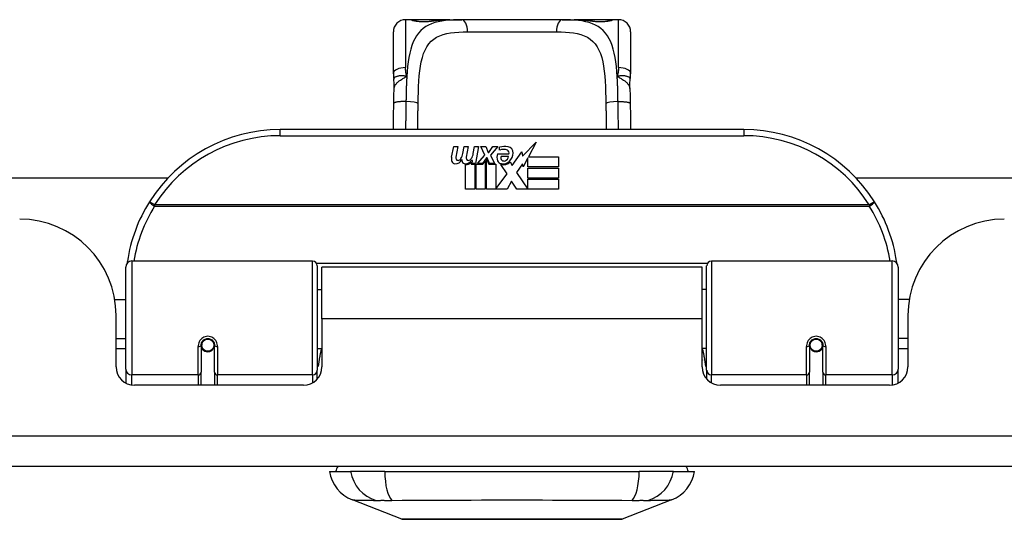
# Model space of a CAD drawing. Header units: inches. Extents: x 14 to 456, y 41 to 215.
# Tile 15 of 201: x 103.76 to 106.94, y 40.54 to 42.15. Entities that reach past the tile are written whole.
import ezdxf

# ---------------------------------------------------------------- set-up
doc = ezdxf.new("R2010")
doc.units = ezdxf.units.IN
doc.header["$MEASUREMENT"] = 0
doc.layers.add('Visible Edges(ANSI)', color=7, linetype='Continuous', lineweight=25)
doc.layers.add('Visible Tangent Edges(ANSI)', color=7, linetype='Continuous', lineweight=25)

msp = doc.modelspace()

# ---------------------------------------------------------------- linework, layer by layer
at = {"layer": 'Visible Edges(ANSI)'}
for p, q in [((105.0244, 42.1542), (105.0047, 42.1542)), ((105.1482, 42.1542), (105.0244, 42.1542)), ((105.1482, 42.1542), (105.1866, 42.1542)), ((105.5118, 42.1542), (105.1866, 42.1542)), ((105.5118, 42.1542), (105.5502, 42.1542)), ((105.674, 42.1542), (105.5502, 42.1542)), ((105.6937, 42.1542), (105.674, 42.1542)), ((104.9654, 41.9794), (104.9654, 42.1148)), ((105.7331, 42.1148), (105.7331, 41.9794)), ((106.0992, 41.7988), (104.5992, 41.7988)), ((105.1539, 41.7099), (105.1605, 41.7442)), ((105.1605, 41.7442), (105.1737, 41.7442)), ((105.1737, 41.7442), (105.1676, 41.7097)), ((105.1902, 41.7217), (105.1941, 41.7442)), ((105.1941, 41.7442), (105.2073, 41.7442)), ((105.2073, 41.7442), (105.2012, 41.7097)), ((105.2241, 41.7217), (105.228, 41.7442)), ((105.228, 41.7442), (105.2412, 41.7442)), ((105.2412, 41.7442), (105.2316, 41.6896)), ((105.2481, 41.7442), (105.2643, 41.7442)), ((105.2616, 41.7161), (105.2481, 41.7442)), ((105.2643, 41.7442), (105.2718, 41.7247)), ((105.2742, 41.7247), (105.2877, 41.7442)), ((105.3039, 41.7442), (105.2793, 41.7163)), ((105.2877, 41.7442), (105.3039, 41.7442)), ((105.3093, 41.7325), (105.3093, 41.7415)), ((105.3832, 41.7124), (105.4271, 41.7586)), ((105.4271, 41.7586), (105.4022, 41.7109)), ((105.2373, 41.6896), (105.2616, 41.7161)), ((105.267, 41.7079), (105.2537, 41.6896)), ((105.2691, 41.7079), (105.267, 41.7079)), ((105.2769, 41.6896), (105.2691, 41.7079)), ((105.2718, 41.7247), (105.2742, 41.7247)), ((105.2793, 41.7163), (105.2931, 41.6896)), ((105.3027, 41.7205), (105.3393, 41.7205)), ((105.3378, 41.7115), (105.3138, 41.7115)), ((105.3498, 41.6825), (105.3812, 41.7266)), ((105.3812, 41.7266), (105.3832, 41.7124)), ((105.4005, 41.7076), (105.3852, 41.6782)), ((105.4005, 41.6788), (105.4005, 41.7076)), ((105.4022, 41.7109), (105.4992, 41.7109)), ((105.4992, 41.7109), (105.4992, 41.6788)), ((105.1992, 41.6059), (105.1992, 41.6854)), ((105.2172, 41.6929), (105.2166, 41.6867)), ((105.2166, 41.6867), (105.2289, 41.6867)), ((105.2211, 41.6992), (105.2182, 41.6992)), ((105.2202, 41.6896), (105.2211, 41.6992)), ((105.2316, 41.6896), (105.2202, 41.6896)), ((105.2289, 41.6867), (105.2289, 41.6059)), ((105.2331, 41.6867), (105.2553, 41.6867)), ((105.2331, 41.6059), (105.2331, 41.6867)), ((105.2537, 41.6896), (105.2373, 41.6896)), ((105.2553, 41.6867), (105.2628, 41.6971)), ((105.2628, 41.6971), (105.2628, 41.6059)), ((105.267, 41.7044), (105.2745, 41.6867)), ((105.267, 41.6059), (105.267, 41.7044)), ((105.2745, 41.6867), (105.297, 41.6867)), ((105.2931, 41.6896), (105.2769, 41.6896)), ((105.297, 41.6867), (105.297, 41.6071)), ((105.3336, 41.6561), (105.3129, 41.686)), ((105.3429, 41.6941), (105.3498, 41.6825)), ((105.3833, 41.6882), (105.3636, 41.6602)), ((105.3852, 41.6782), (105.3833, 41.6882)), ((105.4992, 41.6788), (105.4005, 41.6788)), ((105.4005, 41.6743), (105.4992, 41.6743)), ((105.4005, 41.6422), (105.4005, 41.6743)), ((105.4992, 41.6743), (105.4992, 41.6422)), ((93.3606, 41.6433), (104.2368, 41.6433)), ((105.297, 41.6071), (105.3336, 41.6561)), ((105.3636, 41.6602), (105.4005, 41.6065)), ((105.4992, 41.6422), (105.4005, 41.6422)), ((106.4616, 41.6433), (107.9824, 41.6433)), ((105.3478, 41.632), (105.3339, 41.6059)), ((105.3654, 41.6059), (105.3478, 41.632)), ((105.4005, 41.638), (105.4992, 41.638)), ((105.4005, 41.6065), (105.4005, 41.638)), ((105.4992, 41.638), (105.4992, 41.6059)), ((105.2289, 41.6059), (105.1992, 41.6059)), ((105.2628, 41.6059), (105.2331, 41.6059)), ((105.3339, 41.6059), (105.267, 41.6059)), ((105.4992, 41.6059), (105.3654, 41.6059)), ((104.1189, 41.3738), (104.7036, 41.3738)), ((104.7193, 41.358), (104.7193, 41.0204)), ((105.9791, 41.0204), (105.9791, 41.358)), ((105.9949, 41.3738), (106.5795, 41.3738)), ((104.0992, 41.0242), (104.0992, 41.3541)), ((104.7337, 41.1863), (104.7337, 41.3543)), ((105.9647, 41.3543), (104.7337, 41.3543)), ((105.9647, 41.1863), (105.9647, 41.3543)), ((106.5992, 41.3541), (106.5992, 41.0242)), ((104.7193, 41.2818), (104.7337, 41.2818)), ((105.9791, 41.2818), (105.9647, 41.2818)), ((104.0639, 41.2493), (104.0992, 41.2493)), ((106.6346, 41.2493), (106.5992, 41.2493)), ((104.0682, 41.0313), (104.0682, 41.1973)), ((106.6302, 41.1973), (106.6302, 41.0313)), ((104.7337, 41.1863), (104.7337, 41.0313)), ((105.9647, 41.0313), (105.9647, 41.1863)), ((104.0682, 41.1233), (104.0992, 41.1233)), ((104.3433, 41.1016), (104.3433, 41.0147)), ((104.344, 41.1069), (104.3459, 41.1065)), ((104.3453, 41.1066), (104.3453, 41.1016)), ((104.3866, 41.0147), (104.3866, 41.1016)), ((106.3118, 41.1016), (106.3118, 41.0147)), ((106.3545, 41.1069), (106.3525, 41.1065)), ((106.3532, 41.1016), (106.3532, 41.1066)), ((106.3551, 41.0147), (106.3551, 41.1016)), ((106.6302, 41.1233), (106.5992, 41.1233)), ((104.0992, 41.0898), (104.0682, 41.0898)), ((104.3454, 41.0993), (104.3434, 41.0993)), ((104.3492, 41.0898), (104.3468, 41.0898)), ((104.3831, 41.0898), (104.3807, 41.0898)), ((104.3844, 41.0986), (104.3866, 41.0981)), ((104.7193, 41.0908), (104.7337, 41.0908)), ((105.9791, 41.0908), (105.9647, 41.0908)), ((106.314, 41.0986), (106.3118, 41.0981)), ((106.3177, 41.0898), (106.3153, 41.0898)), ((106.3516, 41.0898), (106.3492, 41.0898)), ((106.353, 41.0993), (106.355, 41.0993)), ((106.6302, 41.0898), (106.5992, 41.0898)), ((104.0992, 41.0242), (104.0992, 40.9794)), ((104.3433, 40.9723), (104.3433, 41.0147)), ((104.3866, 41.0147), (104.3866, 40.9723)), ((104.7193, 40.9927), (104.7193, 41.0204)), ((105.9791, 41.0204), (105.9791, 40.9927)), ((106.3118, 40.9723), (106.3118, 41.0147)), ((106.3551, 41.0147), (106.3551, 40.9723)), ((106.5992, 40.9794), (106.5992, 41.0242)), ((104.6747, 40.9723), (104.1273, 40.9723)), ((106.5712, 40.9723), (106.0238, 40.9723)), ((109.5002, 40.7093), (61.8952, 40.7093)), ((104.7587, 40.6935), (104.8267, 40.6935)), ((104.9375, 40.6935), (104.8267, 40.6935)), ((104.9375, 40.6935), (105.761, 40.6935)), ((105.8717, 40.6935), (105.761, 40.6935)), ((105.8717, 40.6935), (105.9398, 40.6935)), ((104.9923, 40.539), (104.8326, 40.6011)), ((105.8658, 40.6011), (105.7061, 40.539))]:
    msp.add_line(p, q, dxfattribs=at)
at = {"layer": 'Visible Edges(ANSI)', "flags": 128}
for points in [[(105.0324, 42.1516), (105.033, 42.1515), (105.0346, 42.1511), (105.0399, 42.1501), (105.0471, 42.1493), (105.0554, 42.1486), (105.0645, 42.1485), (105.0734, 42.1487), (105.0817, 42.1494), (105.0886, 42.1503)], [(105.0886, 42.1503), (105.1028, 42.1521), (105.1175, 42.1533), (105.1327, 42.154), (105.1482, 42.1542)], [(105.5502, 42.1542), (105.5657, 42.154), (105.5809, 42.1533), (105.5956, 42.1521), (105.6099, 42.1503)], [(105.6099, 42.1503), (105.6168, 42.1494), (105.6251, 42.1487), (105.634, 42.1485), (105.643, 42.1486), (105.6514, 42.1493), (105.6586, 42.1501), (105.6638, 42.1511), (105.6654, 42.1515), (105.6661, 42.1516)], [(104.9654, 41.9794), (104.9654, 41.9787), (104.9654, 41.978), (104.9654, 41.9773), (104.9654, 41.9766), (104.9654, 41.9759), (104.9654, 41.9752), (104.9655, 41.9744), (104.9655, 41.9737), (104.9655, 41.973), (104.9656, 41.9723), (104.9656, 41.9716), (104.9657, 41.9709), (104.9657, 41.9701), (104.9658, 41.9694), (104.9659, 41.9687), (104.9659, 41.968), (104.966, 41.9673), (104.9661, 41.9665), (104.9661, 41.9658), (104.9662, 41.9651), (104.9663, 41.9644), (104.9664, 41.9637), (104.9665, 41.9629), (104.9666, 41.9622)], [(104.9682, 41.9319), (104.9681, 41.9471), (104.9666, 41.9622)], [(105.7303, 41.9319), (105.7303, 41.9471), (105.7318, 41.9622)], [(105.7318, 41.9622), (105.7319, 41.9629), (105.732, 41.9637), (105.7321, 41.9644), (105.7322, 41.9651), (105.7323, 41.9658), (105.7324, 41.9665), (105.7325, 41.9673), (105.7325, 41.968), (105.7326, 41.9687), (105.7327, 41.9694), (105.7327, 41.9701), (105.7328, 41.9709), (105.7328, 41.9716), (105.7329, 41.9723), (105.7329, 41.973), (105.7329, 41.9737), (105.733, 41.9744), (105.733, 41.9752), (105.733, 41.9759), (105.733, 41.9766), (105.7331, 41.9773), (105.7331, 41.978), (105.7331, 41.9787), (105.7331, 41.9794)], [(104.9668, 41.8838), (104.9673, 41.9081), (104.9682, 41.9319)], [(105.7303, 41.9319), (105.7311, 41.9081), (105.7316, 41.8838)], [(104.9656, 41.7988), (104.9661, 41.841), (104.9668, 41.8838)], [(105.7316, 41.8838), (105.7323, 41.841), (105.7329, 41.7988)], [(104.1047, 41.3728), (104.1047, 41.3725), (104.1047, 41.3723), (104.1046, 41.372), (104.1046, 41.3718), (104.1045, 41.3715), (104.1045, 41.3713), (104.1045, 41.371), (104.1044, 41.3708), (104.1044, 41.3705), (104.1044, 41.3703), (104.1043, 41.37), (104.1043, 41.3698), (104.1043, 41.3695), (104.1042, 41.3693), (104.1042, 41.369), (104.1041, 41.3688), (104.1041, 41.3685), (104.1041, 41.3683), (104.104, 41.368), (104.104, 41.3678), (104.104, 41.3675), (104.1039, 41.3673), (104.1039, 41.367), (104.1039, 41.3668)], [(106.5946, 41.3668), (106.5945, 41.367), (106.5945, 41.3673), (106.5945, 41.3675), (106.5944, 41.3678), (106.5944, 41.368), (106.5944, 41.3683), (106.5943, 41.3685), (106.5943, 41.3688), (106.5943, 41.369), (106.5942, 41.3693), (106.5942, 41.3695), (106.5942, 41.3698), (106.5941, 41.37), (106.5941, 41.3703), (106.594, 41.3705), (106.594, 41.3708), (106.594, 41.371), (106.5939, 41.3713), (106.5939, 41.3715), (106.5939, 41.3718), (106.5938, 41.372), (106.5938, 41.3723), (106.5938, 41.3725), (106.5937, 41.3728)], [(104.3433, 41.1016), (104.3435, 41.1042), (104.344, 41.1069), (104.3448, 41.1095), (104.3459, 41.112), (104.3474, 41.1143), (104.3493, 41.1165), (104.3514, 41.1185), (104.3538, 41.1201), (104.3564, 41.1215), (104.3592, 41.1225), (104.362, 41.1231), (104.365, 41.1233), (104.368, 41.1231), (104.3708, 41.1224), (104.3736, 41.1214), (104.3762, 41.1201), (104.3786, 41.1184), (104.3807, 41.1165), (104.3825, 41.1143), (104.384, 41.1119), (104.3851, 41.1094), (104.386, 41.1069), (104.3865, 41.1042), (104.3866, 41.1016)], [(106.3118, 41.1016), (106.312, 41.1042), (106.3125, 41.1068), (106.3133, 41.1094), (106.3145, 41.1119), (106.3159, 41.1143), (106.3177, 41.1165), (106.3198, 41.1184), (106.3222, 41.1201), (106.3248, 41.1214), (106.3276, 41.1224), (106.3305, 41.1231), (106.3334, 41.1233), (106.3364, 41.1231), (106.3393, 41.1225), (106.3421, 41.1215), (106.3447, 41.1201), (106.3471, 41.1185), (106.3492, 41.1165), (106.351, 41.1143), (106.3525, 41.1119), (106.3537, 41.1094), (106.3545, 41.1069), (106.355, 41.1042), (106.3551, 41.1016)], [(104.7332, 41.0533), (104.7332, 41.0534), (104.7333, 41.0534), (104.7333, 41.0535), (104.7333, 41.0535), (104.7333, 41.0536), (104.7333, 41.0536), (104.7334, 41.0537), (104.7334, 41.0537), (104.7334, 41.0538), (104.7334, 41.0538), (104.7335, 41.0539), (104.7335, 41.0539), (104.7335, 41.054), (104.7335, 41.054), (104.7335, 41.0541), (104.7336, 41.0542), (104.7336, 41.0542), (104.7336, 41.0543), (104.7336, 41.0543), (104.7336, 41.0544), (104.7337, 41.0544), (104.7337, 41.0545), (104.7337, 41.0545), (104.7337, 41.0546)], [(105.9647, 41.0546), (105.9647, 41.0545), (105.9648, 41.0545), (105.9648, 41.0544), (105.9648, 41.0544), (105.9648, 41.0543), (105.9648, 41.0543), (105.9649, 41.0542), (105.9649, 41.0542), (105.9649, 41.0541), (105.9649, 41.054), (105.965, 41.054), (105.965, 41.0539), (105.965, 41.0539), (105.965, 41.0538), (105.965, 41.0538), (105.9651, 41.0537), (105.9651, 41.0537), (105.9651, 41.0536), (105.9651, 41.0536), (105.9651, 41.0535), (105.9652, 41.0535), (105.9652, 41.0534), (105.9652, 41.0534), (105.9652, 41.0533)], [(104.9941, 40.5387), (104.9945, 40.5387), (104.9958, 40.5387), (104.998, 40.5387), (105.0009, 40.5387), (105.0047, 40.5386), (105.0094, 40.5386), (105.0148, 40.5386), (105.0211, 40.5386), (105.0282, 40.5386), (105.0361, 40.5386), (105.0446, 40.5385), (105.0539, 40.5385), (105.0639, 40.5385), (105.0746, 40.5385), (105.086, 40.5385), (105.0979, 40.5385), (105.1105, 40.5385), (105.1237, 40.5385), (105.1374, 40.5385), (105.1516, 40.5385), (105.1663, 40.5385), (105.1814, 40.5386), (105.197, 40.5386), (105.213, 40.5386), (105.2293, 40.5386), (105.2459, 40.5386), (105.2628, 40.5386), (105.2798, 40.5387), (105.297, 40.5387), (105.3142, 40.5387), (105.3316, 40.5387), (105.3491, 40.5387), (105.3666, 40.5387), (105.3841, 40.5387), (105.4014, 40.5387), (105.4186, 40.5387), (105.4356, 40.5386), (105.4524, 40.5386), (105.4689, 40.5386), (105.4853, 40.5386), (105.5013, 40.5386), (105.5169, 40.5386), (105.5322, 40.5385), (105.5469, 40.5385), (105.5611, 40.5385), (105.5748, 40.5385), (105.588, 40.5385), (105.6006, 40.5385), (105.6125, 40.5385), (105.6239, 40.5385), (105.6345, 40.5385), (105.6445, 40.5385), (105.6538, 40.5385), (105.6624, 40.5386), (105.6702, 40.5386), (105.6773, 40.5386), (105.6836, 40.5386), (105.6891, 40.5386), (105.6937, 40.5386), (105.6975, 40.5387), (105.7005, 40.5387), (105.7026, 40.5387), (105.7039, 40.5387), (105.7043, 40.5387)]]:
    msp.add_lwpolyline(points, dxfattribs=at)
at = {"layer": 'Visible Edges(ANSI)'}
for centre in [(104.365, 41.1016), (106.3335, 41.1016)]:
    msp.add_circle(centre, 0.0197, dxfattribs=at)
for centre, radius, start, end in [((105.0047, 42.1148), 0.0394, 90, 180), ((105.0244, 42.1345), 0.0197, 56.88, 90), ((105.674, 42.1345), 0.0197, 90, 123.12), ((105.6937, 42.1148), 0.0394, 0, 90), ((104.5992, 41.2988), 0.5, 90, 147.7623), ((106.0992, 41.2988), 0.5, 32.2377, 90), ((105.3274, 41.6835), 0.0607, 81.5605, 107.3343), ((105.3334, 41.724), 0.0197, 356.5646, 81.5605), ((105.1821, 41.7044), 0.0288, 169, 198.4748), ((105.1798, 41.7075), 0.0123, 169.9922, 203.5487), ((105.1733, 41.7116), 0.0126, 276.1027, 327.6083), ((105.1443, 41.7291), 0.0465, 328.5584, 350.8257), ((105.2134, 41.7075), 0.0123, 170, 203.5571), ((105.2069, 41.7116), 0.0126, 276.03, 327.5992), ((105.1783, 41.7297), 0.0465, 327.5992, 350), ((105.3285, 41.7091), 0.0282, 156.1555, 203.8445), ((105.3211, 41.7041), 0.0307, 64.6784, 112.5609), ((105.3222, 41.7069), 0.00955, 151.4547, 231.1652), ((105.3211, 41.7135), 0.0168, 289.3797, 352.9975), ((105.3301, 41.7232), 0.0096, 343.5261, 64.6784), ((105.3134, 41.7253), 0.0398, 314.1684, 356.5646), ((105.1648, 41.6986), 0.0105, 198.4748, 269.6788), ((105.1649, 41.7126), 0.0246, 269.6788, 333.9508), ((105.174, 41.705), 0.006, 203.5487, 276.1027), ((105.2157, 41.7037), 0.0288, 183.6169, 196.9928), ((105.1978, 41.6982), 0.0101, 196.9928, 269.4776), ((105.1979, 41.7121), 0.024, 269.4776, 327.4114), ((105.1997, 41.7094), 0.024, 268.7952, 316.5849), ((105.2076, 41.705), 0.006, 203.5571, 276.03), ((105.3166, 41.7038), 0.0152, 203.8445, 265.0802), ((105.3203, 41.7181), 0.033, 257.079, 313.1785), ((105.3203, 41.7181), 0.0299, 260.4085, 314.1684), ((105.3231, 41.708), 0.0109, 231.1652, 289.3797), ((104.5992, 41.2988), 0.5, 147.7623, 171.4919), ((106.0992, 41.2988), 0.5, 8.5081, 32.2377), ((103.7562, 41.1973), 0.312, 0, 90), ((106.9422, 41.1973), 0.312, 90, 180), ((104.1189, 41.3541), 0.0197, 90, 180), ((104.7036, 41.358), 0.0157, 0, 90), ((105.9949, 41.358), 0.0157, 90, 180), ((106.5795, 41.3541), 0.0197, 0, 90), ((104.365, 41.1016), 0.0217, 180, 350.853), ((106.3335, 41.1016), 0.0217, 189.147, 0), ((104.1273, 41.0313), 0.0591, 180, 270), ((104.6747, 41.0313), 0.0591, 270, 0), ((106.0238, 41.0313), 0.0591, 180, 270), ((106.5712, 41.0313), 0.0591, 270, 0), ((104.8755, 40.7112), 0.1181, 188.6009, 248.7495), ((104.8177, 40.6857), 0.0394, 143.1301, 168.463), ((105.823, 40.7112), 0.1181, 291.2505, 351.3991), ((105.8807, 40.6857), 0.0394, 11.537, 36.8699), ((104.9941, 40.5436), 0.00492, 248.7495, 269.7912), ((105.7043, 40.5436), 0.00492, 270.2088, 291.2505)]:
    msp.add_arc(centre, radius, start, end, dxfattribs=at)
at = {"layer": 'Visible Tangent Edges(ANSI)'}
for p, q in [((105.0047, 42.1542), (105.0047, 41.9994)), ((105.0244, 42.1535), (105.0244, 42.1542)), ((105.674, 42.1542), (105.674, 42.1535)), ((105.6937, 41.9994), (105.6937, 42.1542)), ((105.2052, 42.1148), (105.4933, 42.1148)), ((104.5992, 41.7791), (104.5992, 41.7988)), ((104.5992, 41.7791), (106.0992, 41.7791)), ((106.0992, 41.7988), (106.0992, 41.7791)), ((104.193, 41.555), (104.1763, 41.5655)), ((106.5055, 41.555), (104.193, 41.555)), ((104.193, 41.5513), (104.193, 41.555)), ((104.193, 41.5513), (106.5055, 41.5513)), ((106.5221, 41.5655), (106.5055, 41.555)), ((106.5055, 41.555), (106.5055, 41.5513)), ((104.1189, 41.3738), (104.1189, 41.0052)), ((104.7036, 41.0052), (104.7036, 41.3738)), ((105.9814, 41.3661), (104.7171, 41.3661)), ((105.9949, 41.3738), (105.9949, 41.0052)), ((106.5795, 41.0052), (106.5795, 41.3738)), ((105.9647, 41.1863), (104.7337, 41.1863)), ((104.3335, 41.0052), (104.3335, 41.0969)), ((104.3965, 41.0969), (104.3965, 41.0052)), ((106.302, 41.0052), (106.302, 41.0969)), ((106.365, 41.0969), (106.365, 41.0052)), ((104.1189, 40.9729), (104.1189, 41.0052)), ((104.3335, 41.0052), (104.1189, 41.0052)), ((104.3335, 41.0052), (104.3335, 40.9723)), ((104.7036, 41.0052), (104.3965, 41.0052)), ((104.3965, 40.9723), (104.3965, 41.0052)), ((104.7036, 41.0052), (104.7036, 40.9798)), ((105.9949, 40.9798), (105.9949, 41.0052)), ((106.302, 41.0052), (105.9949, 41.0052)), ((106.302, 41.0052), (106.302, 40.9723)), ((106.5795, 41.0052), (106.365, 41.0052)), ((106.365, 40.9723), (106.365, 41.0052)), ((106.5795, 41.0052), (106.5795, 40.9729)), ((61.8952, 40.8083), (109.5002, 40.8083))]:
    msp.add_line(p, q, dxfattribs=at)
at = {"layer": 'Visible Tangent Edges(ANSI)', "flags": 128}
for points in [[(105.1866, 42.1542), (105.1729, 42.154), (105.1596, 42.1536), (105.1466, 42.1528), (105.1341, 42.1516), (105.122, 42.1499), (105.1105, 42.1477), (105.0995, 42.1448), (105.089, 42.1413), (105.0792, 42.137), (105.0701, 42.1319), (105.0617, 42.1259), (105.0539, 42.119), (105.0469, 42.1111), (105.0405, 42.1024), (105.0349, 42.0928), (105.0298, 42.0823), (105.0254, 42.0709), (105.0215, 42.0587), (105.0183, 42.0457), (105.0156, 42.0319), (105.0133, 42.0175), (105.0115, 42.0024), (105.01, 41.9868), (105.0089, 41.9706)], [(105.0244, 42.1535), (105.0246, 42.1533), (105.0252, 42.1529), (105.0261, 42.1525), (105.0274, 42.1521), (105.0291, 42.1517), (105.0311, 42.1512), (105.0334, 42.1507), (105.0359, 42.1503), (105.0388, 42.1498), (105.0419, 42.1494), (105.0452, 42.149), (105.0487, 42.1487), (105.0524, 42.1484), (105.0561, 42.1482), (105.06, 42.1481), (105.0638, 42.1481), (105.0677, 42.1481), (105.0715, 42.1482), (105.0753, 42.1485), (105.0789, 42.1487), (105.0824, 42.149), (105.0857, 42.1494), (105.0888, 42.1498), (105.0916, 42.1503)], [(105.0916, 42.1503), (105.0938, 42.1506), (105.096, 42.151), (105.0982, 42.1513), (105.1004, 42.1516), (105.1026, 42.1518), (105.1048, 42.1521), (105.1071, 42.1523), (105.1094, 42.1526), (105.1117, 42.1528), (105.114, 42.153), (105.1164, 42.1531), (105.1187, 42.1533), (105.1211, 42.1535), (105.1235, 42.1536), (105.1259, 42.1537), (105.1283, 42.1538), (105.1308, 42.1539), (105.1332, 42.154), (105.1357, 42.154), (105.1382, 42.1541), (105.1407, 42.1541), (105.1432, 42.1541), (105.1457, 42.1542), (105.1482, 42.1542)], [(105.6896, 41.9706), (105.6884, 41.9868), (105.6869, 42.0024), (105.6851, 42.0174), (105.6829, 42.0319), (105.6802, 42.0456), (105.677, 42.0587), (105.6732, 42.0709), (105.6687, 42.0822), (105.6636, 42.0927), (105.6579, 42.1023), (105.6515, 42.1111), (105.6445, 42.1189), (105.6367, 42.1258), (105.6283, 42.1319), (105.6192, 42.137), (105.6094, 42.1413), (105.599, 42.1448), (105.5881, 42.1477), (105.5765, 42.15), (105.5645, 42.1516), (105.5519, 42.1528), (105.5389, 42.1536), (105.5256, 42.154), (105.5118, 42.1542)], [(105.5502, 42.1542), (105.5527, 42.1542), (105.5553, 42.1541), (105.5578, 42.1541), (105.5603, 42.1541), (105.5628, 42.154), (105.5652, 42.154), (105.5677, 42.1539), (105.5701, 42.1538), (105.5725, 42.1537), (105.5749, 42.1536), (105.5773, 42.1535), (105.5797, 42.1533), (105.5821, 42.1531), (105.5844, 42.153), (105.5867, 42.1528), (105.589, 42.1526), (105.5913, 42.1523), (105.5936, 42.1521), (105.5958, 42.1518), (105.5981, 42.1516), (105.6003, 42.1513), (105.6025, 42.151), (105.6047, 42.1506), (105.6068, 42.1503)], [(105.6068, 42.1503), (105.6097, 42.1498), (105.6128, 42.1494), (105.6161, 42.149), (105.6196, 42.1487), (105.6232, 42.1484), (105.627, 42.1482), (105.6308, 42.1481), (105.6347, 42.1481), (105.6386, 42.1481), (105.6424, 42.1482), (105.6461, 42.1484), (105.6498, 42.1487), (105.6533, 42.149), (105.6566, 42.1494), (105.6597, 42.1498), (105.6626, 42.1503), (105.6651, 42.1507), (105.6674, 42.1512), (105.6694, 42.1517), (105.671, 42.1521), (105.6723, 42.1525), (105.6732, 42.1529), (105.6738, 42.1533), (105.674, 42.1535)], [(105.0454, 41.8832), (105.0457, 41.9017), (105.0462, 41.92), (105.0469, 41.938), (105.0478, 41.9554), (105.0491, 41.9722), (105.0508, 41.9883), (105.053, 42.0037), (105.0557, 42.0183), (105.0592, 42.032), (105.0633, 42.0446), (105.0683, 42.0561), (105.074, 42.0666), (105.0805, 42.076), (105.0879, 42.0843), (105.0962, 42.0914), (105.1054, 42.0973), (105.1155, 42.1022), (105.1263, 42.1061), (105.138, 42.1092), (105.1503, 42.1114), (105.1632, 42.113), (105.1767, 42.1141), (105.1907, 42.1146), (105.2052, 42.1148)], [(105.4933, 42.1148), (105.5078, 42.1146), (105.5218, 42.1141), (105.5354, 42.1131), (105.5483, 42.1115), (105.5606, 42.1092), (105.5722, 42.1061), (105.583, 42.1022), (105.5931, 42.0973), (105.6022, 42.0913), (105.6105, 42.0841), (105.6179, 42.0759), (105.6245, 42.0665), (105.6303, 42.056), (105.6352, 42.0444), (105.6394, 42.0318), (105.6428, 42.0181), (105.6455, 42.0035), (105.6477, 41.988), (105.6494, 41.9719), (105.6507, 41.9551), (105.6517, 41.9377), (105.6523, 41.9199), (105.6528, 41.9017), (105.6531, 41.8832)], [(105.0089, 41.9706), (105.0085, 41.9718), (105.0082, 41.973), (105.0079, 41.9742), (105.0076, 41.9754), (105.0073, 41.9766), (105.007, 41.9778), (105.0068, 41.979), (105.0065, 41.9803), (105.0063, 41.9815), (105.0061, 41.9827), (105.0059, 41.9839), (105.0057, 41.9851), (105.0056, 41.9863), (105.0054, 41.9875), (105.0053, 41.9887), (105.0052, 41.9899), (105.0051, 41.9911), (105.005, 41.9923), (105.0049, 41.9935), (105.0048, 41.9947), (105.0048, 41.9959), (105.0048, 41.9971), (105.0047, 41.9983), (105.0047, 41.9994)], [(105.6937, 41.9994), (105.6937, 41.9983), (105.6937, 41.9971), (105.6936, 41.9959), (105.6936, 41.9947), (105.6935, 41.9935), (105.6935, 41.9923), (105.6934, 41.9911), (105.6933, 41.9899), (105.6931, 41.9887), (105.693, 41.9875), (105.6929, 41.9863), (105.6927, 41.9851), (105.6925, 41.9839), (105.6923, 41.9827), (105.6921, 41.9815), (105.6919, 41.9803), (105.6917, 41.979), (105.6914, 41.9778), (105.6911, 41.9766), (105.6909, 41.9754), (105.6906, 41.9742), (105.6902, 41.973), (105.6899, 41.9718), (105.6896, 41.9706)], [(105.0089, 41.9706), (105.0059, 41.9714), (105.0029, 41.972), (105, 41.9724), (104.9972, 41.9727), (104.9945, 41.9728), (104.9919, 41.9728), (104.9893, 41.9727), (104.9868, 41.9725), (104.9845, 41.9723), (104.9822, 41.9719), (104.9801, 41.9715), (104.9781, 41.971), (104.9762, 41.9705), (104.9745, 41.9699), (104.9729, 41.9692), (104.9715, 41.9685), (104.9703, 41.9678), (104.9692, 41.967), (104.9683, 41.9663), (104.9676, 41.9655), (104.9671, 41.9647), (104.9668, 41.9638), (104.9666, 41.963), (104.9666, 41.9622)], [(104.9682, 41.9319), (104.9683, 41.9337), (104.9687, 41.9355), (104.9692, 41.9373), (104.9698, 41.9391), (104.9706, 41.9409), (104.9716, 41.9426), (104.9727, 41.9444), (104.974, 41.9461), (104.9755, 41.9478), (104.977, 41.9495), (104.9787, 41.9512), (104.9805, 41.9528), (104.9825, 41.9544), (104.9845, 41.956), (104.9867, 41.9576), (104.9889, 41.9591), (104.9912, 41.9606), (104.9936, 41.9621), (104.9961, 41.9636), (104.9986, 41.965), (105.0011, 41.9664), (105.0037, 41.9678), (105.0063, 41.9692), (105.0089, 41.9706)], [(105.0089, 41.9706), (105.0087, 41.9674), (105.0085, 41.9642), (105.0083, 41.9609), (105.0081, 41.9576), (105.008, 41.9543), (105.0078, 41.951), (105.0077, 41.9477), (105.0075, 41.9443), (105.0074, 41.941), (105.0073, 41.9376), (105.0072, 41.9342), (105.0071, 41.9308), (105.007, 41.9274), (105.0069, 41.924), (105.0068, 41.9206), (105.0067, 41.9172), (105.0066, 41.9137), (105.0065, 41.9103), (105.0065, 41.9068), (105.0064, 41.9034), (105.0063, 41.8999), (105.0063, 41.8965), (105.0062, 41.893), (105.0062, 41.8895)], [(105.7318, 41.9622), (105.7318, 41.963), (105.7317, 41.9638), (105.7313, 41.9647), (105.7308, 41.9655), (105.7301, 41.9663), (105.7292, 41.967), (105.7282, 41.9678), (105.7269, 41.9685), (105.7255, 41.9692), (105.7239, 41.9699), (105.7222, 41.9705), (105.7204, 41.971), (105.7184, 41.9715), (105.7162, 41.9719), (105.714, 41.9723), (105.7116, 41.9725), (105.7092, 41.9727), (105.7066, 41.9728), (105.704, 41.9728), (105.7012, 41.9727), (105.6984, 41.9724), (105.6955, 41.972), (105.6926, 41.9714), (105.6896, 41.9706)], [(105.6896, 41.9706), (105.6922, 41.9692), (105.6948, 41.9678), (105.6974, 41.9664), (105.6999, 41.965), (105.7024, 41.9636), (105.7048, 41.9621), (105.7072, 41.9606), (105.7095, 41.9591), (105.7118, 41.9576), (105.7139, 41.956), (105.716, 41.9544), (105.7179, 41.9528), (105.7197, 41.9512), (105.7214, 41.9495), (105.723, 41.9478), (105.7244, 41.9461), (105.7257, 41.9444), (105.7268, 41.9426), (105.7278, 41.9409), (105.7286, 41.9391), (105.7293, 41.9373), (105.7298, 41.9355), (105.7301, 41.9337), (105.7303, 41.9319)], [(105.6923, 41.8895), (105.6922, 41.893), (105.6922, 41.8965), (105.6921, 41.9), (105.692, 41.9034), (105.692, 41.9069), (105.6919, 41.9104), (105.6918, 41.9138), (105.6918, 41.9172), (105.6917, 41.9207), (105.6916, 41.9241), (105.6915, 41.9275), (105.6914, 41.9309), (105.6913, 41.9343), (105.6912, 41.9377), (105.691, 41.941), (105.6909, 41.9444), (105.6908, 41.9477), (105.6906, 41.951), (105.6905, 41.9543), (105.6903, 41.9576), (105.6901, 41.9609), (105.69, 41.9642), (105.6898, 41.9674), (105.6896, 41.9706)], [(105.0062, 41.8895), (105.0039, 41.8895), (105.0015, 41.8895), (104.9992, 41.8895), (104.9968, 41.8895), (104.9943, 41.8894), (104.9919, 41.8893), (104.9895, 41.8892), (104.9872, 41.889), (104.9849, 41.8888), (104.9827, 41.8886), (104.9806, 41.8884), (104.9786, 41.8881), (104.9767, 41.8878), (104.975, 41.8875), (104.9734, 41.8872), (104.972, 41.8868), (104.9708, 41.8865), (104.9697, 41.8861), (104.9688, 41.8857), (104.9681, 41.8853), (104.9675, 41.885), (104.9671, 41.8846), (104.9669, 41.8842), (104.9668, 41.8838)], [(105.0062, 41.8895), (105.0061, 41.8857), (105.0061, 41.8818), (105.006, 41.878), (105.0059, 41.8742), (105.0059, 41.8703), (105.0058, 41.8665), (105.0057, 41.8627), (105.0057, 41.8589), (105.0056, 41.8551), (105.0055, 41.8513), (105.0055, 41.8475), (105.0054, 41.8437), (105.0053, 41.8399), (105.0053, 41.8362), (105.0052, 41.8324), (105.0052, 41.8286), (105.0051, 41.8249), (105.005, 41.8211), (105.005, 41.8174), (105.005, 41.8137), (105.0049, 41.8099), (105.0049, 41.8062), (105.0048, 41.8025), (105.0048, 41.7988)], [(105.0443, 41.7988), (105.0443, 41.8023), (105.0443, 41.8057), (105.0444, 41.8092), (105.0444, 41.8127), (105.0445, 41.8162), (105.0445, 41.8197), (105.0445, 41.8231), (105.0446, 41.8266), (105.0446, 41.8301), (105.0447, 41.8337), (105.0447, 41.8372), (105.0448, 41.8407), (105.0448, 41.8442), (105.0449, 41.8477), (105.0449, 41.8513), (105.045, 41.8548), (105.045, 41.8583), (105.0451, 41.8619), (105.0451, 41.8654), (105.0452, 41.869), (105.0452, 41.8725), (105.0453, 41.8761), (105.0453, 41.8797), (105.0454, 41.8832)], [(105.6531, 41.8832), (105.6531, 41.8797), (105.6531, 41.8761), (105.6532, 41.8726), (105.6532, 41.869), (105.6533, 41.8655), (105.6533, 41.8619), (105.6534, 41.8584), (105.6534, 41.8548), (105.6535, 41.8513), (105.6535, 41.8478), (105.6536, 41.8443), (105.6536, 41.8407), (105.6537, 41.8372), (105.6537, 41.8337), (105.6538, 41.8302), (105.6538, 41.8267), (105.6539, 41.8232), (105.6539, 41.8197), (105.654, 41.8162), (105.654, 41.8127), (105.6541, 41.8092), (105.6541, 41.8057), (105.6541, 41.8022), (105.6542, 41.7988)], [(105.6923, 41.8895), (105.6946, 41.8895), (105.6969, 41.8895), (105.6993, 41.8895), (105.7017, 41.8895), (105.7041, 41.8894), (105.7065, 41.8893), (105.7089, 41.8892), (105.7112, 41.889), (105.7135, 41.8888), (105.7157, 41.8886), (105.7178, 41.8884), (105.7198, 41.8881), (105.7217, 41.8878), (105.7234, 41.8875), (105.725, 41.8872), (105.7264, 41.8868), (105.7277, 41.8865), (105.7287, 41.8861), (105.7296, 41.8857), (105.7304, 41.8853), (105.7309, 41.885), (105.7313, 41.8846), (105.7315, 41.8842), (105.7316, 41.8838)], [(105.6936, 41.7988), (105.6936, 41.8025), (105.6936, 41.8062), (105.6935, 41.8099), (105.6935, 41.8137), (105.6934, 41.8174), (105.6934, 41.8212), (105.6933, 41.8249), (105.6933, 41.8287), (105.6932, 41.8324), (105.6932, 41.8362), (105.6931, 41.84), (105.693, 41.8438), (105.693, 41.8476), (105.6929, 41.8514), (105.6928, 41.8552), (105.6928, 41.859), (105.6927, 41.8628), (105.6926, 41.8666), (105.6926, 41.8704), (105.6925, 41.8742), (105.6924, 41.878), (105.6924, 41.8819), (105.6923, 41.8857), (105.6923, 41.8895)], [(104.3965, 41.0969), (104.3962, 41.1009), (104.3955, 41.105), (104.3943, 41.1089), (104.3926, 41.1128), (104.3905, 41.1164), (104.3879, 41.1197), (104.3848, 41.1227), (104.3814, 41.1253), (104.3776, 41.1273), (104.3735, 41.1289), (104.3693, 41.1298), (104.365, 41.1302), (104.3607, 41.1298), (104.3565, 41.1289), (104.3525, 41.1274), (104.3487, 41.1253), (104.3452, 41.1228), (104.3421, 41.1198), (104.3395, 41.1164), (104.3373, 41.1128), (104.3356, 41.109), (104.3344, 41.105), (104.3337, 41.1009), (104.3335, 41.0969)], [(106.365, 41.0969), (106.3647, 41.1009), (106.364, 41.105), (106.3628, 41.109), (106.3612, 41.1128), (106.359, 41.1164), (106.3563, 41.1198), (106.3533, 41.1228), (106.3498, 41.1254), (106.346, 41.1274), (106.3419, 41.1289), (106.3377, 41.1298), (106.3334, 41.1302), (106.3291, 41.1298), (106.3249, 41.1289), (106.3209, 41.1274), (106.3171, 41.1253), (106.3136, 41.1227), (106.3106, 41.1197), (106.3079, 41.1164), (106.3058, 41.1128), (106.3041, 41.1089), (106.3029, 41.105), (106.3022, 41.1009), (106.302, 41.0969)], [(104.733, 41.0908), (104.7323, 41.0885), (104.7317, 41.0861), (104.7311, 41.0837), (104.7306, 41.0813), (104.73, 41.0789), (104.7295, 41.0765), (104.729, 41.0741), (104.7284, 41.0717), (104.7279, 41.0693), (104.7275, 41.0669), (104.727, 41.0645), (104.7265, 41.062), (104.7261, 41.0596), (104.7257, 41.0572), (104.7253, 41.0547), (104.7249, 41.0523), (104.7245, 41.0498), (104.7241, 41.0474), (104.7238, 41.0449), (104.7234, 41.0425), (104.7231, 41.04), (104.7228, 41.0375), (104.7225, 41.035), (104.7222, 41.0326)], [(105.9762, 41.0326), (105.976, 41.035), (105.9757, 41.0375), (105.9753, 41.04), (105.975, 41.0425), (105.9747, 41.0449), (105.9743, 41.0474), (105.974, 41.0498), (105.9736, 41.0523), (105.9732, 41.0547), (105.9728, 41.0572), (105.9723, 41.0596), (105.9719, 41.062), (105.9714, 41.0645), (105.971, 41.0669), (105.9705, 41.0693), (105.97, 41.0717), (105.9695, 41.0741), (105.969, 41.0765), (105.9684, 41.0789), (105.9679, 41.0813), (105.9673, 41.0837), (105.9667, 41.0861), (105.9661, 41.0885), (105.9655, 41.0908)], [(104.8326, 40.6011), (104.8328, 40.6011), (104.8332, 40.6011), (104.8339, 40.6011), (104.8348, 40.601), (104.8361, 40.601), (104.8375, 40.6009), (104.8393, 40.6009), (104.8413, 40.6008), (104.8436, 40.6007), (104.8461, 40.6006), (104.8489, 40.6006), (104.852, 40.6005), (104.8553, 40.6004), (104.8588, 40.6003), (104.8626, 40.6002), (104.8666, 40.6001), (104.8709, 40.6001), (104.8754, 40.6), (104.8801, 40.5999), (104.885, 40.5999), (104.8901, 40.5998), (104.8955, 40.5998), (104.9011, 40.5997), (104.9093, 40.5996)], [(104.9093, 40.5996), (104.9106, 40.5996), (104.9121, 40.5996), (104.9136, 40.5997), (104.9152, 40.5997), (104.9168, 40.5997), (104.9186, 40.5997), (104.9204, 40.5997), (104.9222, 40.5997), (104.9242, 40.5997), (104.9262, 40.5998), (104.9283, 40.5998), (104.9304, 40.5998), (104.9326, 40.5998), (104.9349, 40.5998), (104.9372, 40.5997), (104.9396, 40.5997), (104.9421, 40.5997), (104.9446, 40.5997), (104.9471, 40.5997), (104.9497, 40.5997), (104.9524, 40.5997), (104.9551, 40.5996), (104.9578, 40.5996), (104.9606, 40.5996)], [(104.9606, 40.5996), (104.9942, 40.5998), (105.0252, 40.5999), (105.0566, 40.6), (105.0882, 40.6001), (105.1202, 40.6003), (105.1524, 40.6005), (105.1848, 40.6006), (105.2174, 40.6008), (105.2501, 40.6009), (105.283, 40.601), (105.316, 40.6011), (105.349, 40.6011), (105.3821, 40.6011), (105.4151, 40.601), (105.4479, 40.6009), (105.4807, 40.6008), (105.5133, 40.6006), (105.5458, 40.6005), (105.578, 40.6003), (105.6101, 40.6001), (105.6418, 40.6), (105.6732, 40.5999), (105.7043, 40.5998), (105.7378, 40.5996)], [(105.7378, 40.5996), (105.7406, 40.5996), (105.7433, 40.5996), (105.746, 40.5997), (105.7487, 40.5997), (105.7513, 40.5997), (105.7538, 40.5997), (105.7563, 40.5997), (105.7588, 40.5997), (105.7612, 40.5997), (105.7635, 40.5998), (105.7658, 40.5998), (105.768, 40.5998), (105.7701, 40.5998), (105.7722, 40.5998), (105.7742, 40.5997), (105.7762, 40.5997), (105.7781, 40.5997), (105.7799, 40.5997), (105.7816, 40.5997), (105.7833, 40.5997), (105.7849, 40.5997), (105.7864, 40.5996), (105.7878, 40.5996), (105.7892, 40.5996)], [(105.7892, 40.5996), (105.7974, 40.5997), (105.8029, 40.5998), (105.8083, 40.5998), (105.8135, 40.5999), (105.8184, 40.5999), (105.8231, 40.6), (105.8276, 40.6001), (105.8318, 40.6001), (105.8358, 40.6002), (105.8396, 40.6003), (105.8432, 40.6004), (105.8465, 40.6005), (105.8495, 40.6006), (105.8523, 40.6006), (105.8548, 40.6007), (105.8571, 40.6008), (105.8591, 40.6009), (105.8609, 40.6009), (105.8624, 40.601), (105.8636, 40.601), (105.8646, 40.6011), (105.8653, 40.6011), (105.8657, 40.6011), (105.8658, 40.6011)], [(105.0746, 40.5386), (105.0682, 40.5387), (105.062, 40.5387), (105.056, 40.5387), (105.0503, 40.5387), (105.0448, 40.5387), (105.0396, 40.5388), (105.0346, 40.5388), (105.0299, 40.5388), (105.0254, 40.5388), (105.0212, 40.5388), (105.0173, 40.5389), (105.0136, 40.5389), (105.0102, 40.5389), (105.0072, 40.5389), (105.0044, 40.5389), (105.0018, 40.5389), (104.9996, 40.539), (104.9977, 40.539), (104.9961, 40.539), (104.9947, 40.539), (104.9937, 40.539), (104.993, 40.539), (104.9925, 40.539), (104.9924, 40.539)], [(105.1217, 40.5386), (105.1195, 40.5386), (105.1174, 40.5386), (105.1153, 40.5386), (105.1132, 40.5386), (105.1112, 40.5386), (105.1091, 40.5386), (105.1071, 40.5386), (105.105, 40.5386), (105.103, 40.5386), (105.101, 40.5386), (105.099, 40.5386), (105.0971, 40.5386), (105.0951, 40.5386), (105.0932, 40.5386), (105.0912, 40.5386), (105.0893, 40.5386), (105.0874, 40.5386), (105.0856, 40.5386), (105.0837, 40.5386), (105.0818, 40.5386), (105.08, 40.5386), (105.0782, 40.5386), (105.0764, 40.5386), (105.0746, 40.5386)], [(105.5768, 40.5386), (105.5607, 40.5387), (105.5438, 40.5387), (105.5262, 40.5388), (105.5081, 40.5388), (105.4894, 40.5388), (105.4702, 40.5389), (105.4506, 40.5389), (105.4308, 40.5389), (105.4106, 40.539), (105.3903, 40.539), (105.3697, 40.539), (105.3491, 40.539), (105.3285, 40.539), (105.308, 40.539), (105.2877, 40.539), (105.2676, 40.5389), (105.2476, 40.5389), (105.228, 40.5389), (105.2088, 40.5388), (105.1901, 40.5388), (105.1721, 40.5388), (105.1546, 40.5387), (105.1378, 40.5387), (105.1217, 40.5386)], [(105.6238, 40.5386), (105.6221, 40.5386), (105.6203, 40.5386), (105.6184, 40.5386), (105.6166, 40.5386), (105.6148, 40.5386), (105.6129, 40.5386), (105.611, 40.5386), (105.6091, 40.5386), (105.6072, 40.5386), (105.6053, 40.5386), (105.6033, 40.5386), (105.6014, 40.5386), (105.5994, 40.5386), (105.5974, 40.5386), (105.5954, 40.5386), (105.5934, 40.5386), (105.5914, 40.5386), (105.5893, 40.5386), (105.5873, 40.5386), (105.5852, 40.5386), (105.5831, 40.5386), (105.581, 40.5386), (105.5789, 40.5386), (105.5768, 40.5386)], [(105.7061, 40.539), (105.7059, 40.539), (105.7055, 40.539), (105.7048, 40.539), (105.7037, 40.539), (105.7024, 40.539), (105.7007, 40.539), (105.6988, 40.539), (105.6965, 40.5389), (105.694, 40.5389), (105.6912, 40.5389), (105.6881, 40.5389), (105.6848, 40.5389), (105.6811, 40.5389), (105.6772, 40.5388), (105.673, 40.5388), (105.6686, 40.5388), (105.6638, 40.5388), (105.6589, 40.5388), (105.6536, 40.5387), (105.6481, 40.5387), (105.6424, 40.5387), (105.6365, 40.5387), (105.6303, 40.5387), (105.6238, 40.5386)]]:
    msp.add_lwpolyline(points, dxfattribs=at)
at = {"layer": 'Visible Tangent Edges(ANSI)'}
for centre, start, end in [((104.5992, 41.2988), 90, 147.7623), ((106.0992, 41.2988), 32.2377, 90), ((104.5992, 41.295), 147.7623, 170.5651), ((106.0992, 41.295), 9.4349, 32.2377)]:
    msp.add_arc(centre, 0.4803, start, end, dxfattribs=at)
for centre, major_axis, ratio, start_param, end_param in [((105.0244, 42.1339), (0.0197, 0), 0.998051, 1.091081, 1.570796), ((105.1866, 42.1148), (0, 0.0394), 0.472046, 4.712389, 6.283185), ((105.5118, 42.1148), (0, 0.0394), 0.472046, 0, 1.570796), ((105.674, 42.1339), (0.0197, 0), 0.998051, 1.570796, 2.050029), ((105.0916, 42.1308), (-0.0031, 0.0194), 0.702907, 6.061108, 6.283185), ((105.6068, 42.1308), (0.0031, 0.0194), 0.702907, 0, 0.222077), ((105.0047, 41.9794), (-0.0394, 0), 0.508749, 4.712389, 6.283185), ((105.6937, 41.9794), (0.0394, 0), 0.508749, 0, 1.570796), ((105.0062, 41.8832), (0.0394, -0.0006), 0.159697, 0.093172, 1.573179), ((105.6923, 41.8832), (-0.0394, -0.0006), 0.159697, 4.710006, 6.190013), ((104.193, 41.555), (-0.0167, 0.0105), 0.161367, 0, 1.672214), ((106.5055, 41.555), (0.0167, 0.0105), 0.161367, 4.610972, 6.283185), ((104.1242, 41.3698), (-0.0195, 0.0029), 0.187781, 0, 0.58509), ((106.5743, 41.3698), (0.0195, 0.0029), 0.187781, 5.698095, 6.283185), ((104.3335, 41.1016), (0.00984, 0), 0.476565, 4.712389, 6.283185), ((104.3965, 41.1016), (-0.00984, 0), 0.476565, 0, 1.570796), ((106.302, 41.1016), (0.00984, 0), 0.476565, 4.712389, 6.283185), ((106.365, 41.1016), (-0.00984, 0), 0.476565, 0, 1.570796), ((104.1189, 41.0242), (-0.0197, 0), 0.965926, 0, 1.570796), ((104.3335, 41.0147), (0.00984, 0), 0.965926, 4.712389, 6.283185), ((104.3965, 41.0147), (-0.00984, 0), 0.965926, 0, 1.570796), ((104.7036, 41.0204), (0.0157, 0), 0.965926, 4.712389, 6.283185), ((105.9949, 41.0204), (-0.0157, 0), 0.965926, 0, 1.570796), ((106.302, 41.0147), (0.00984, 0), 0.965926, 4.712389, 6.283185), ((106.365, 41.0147), (-0.00984, 0), 0.965926, 0, 1.570796), ((106.5795, 41.0242), (0.0197, 0), 0.965926, 4.712389, 6.283185), ((104.937, 40.7135), (0.0158, -0.117), 0.948273, 4.754759, 5.892029), ((104.9749, 40.7135), (-0.0053, -0.118), 0.314585, 4.896593, 6.033863), ((105.7235, 40.7135), (0.0053, -0.118), 0.314585, 0.249322, 1.386592), ((105.7615, 40.7135), (-0.0158, -0.117), 0.948273, 0.391156, 1.528426)]:
    msp.add_ellipse(centre, major_axis=major_axis, ratio=ratio, start_param=start_param, end_param=end_param, dxfattribs=at)

doc.saveas('drawing.dxf')
